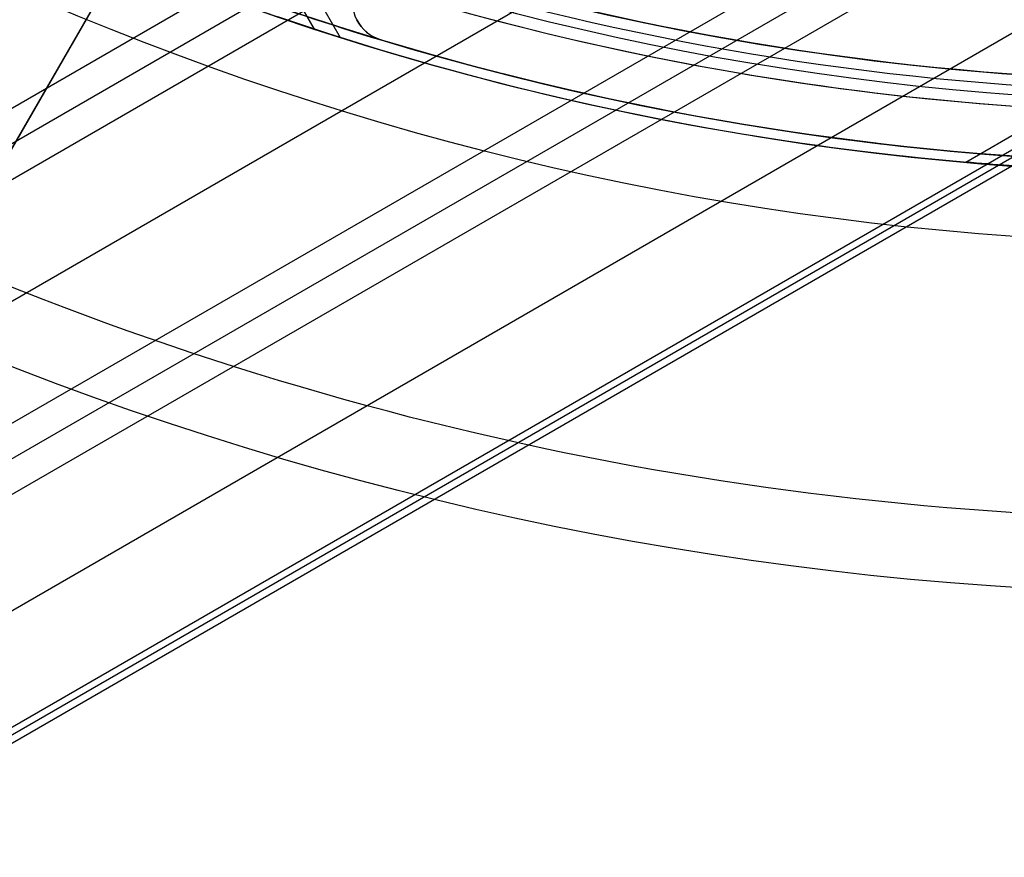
# Model space of a CAD drawing. Extents: x 19499 to 20475, y -6718 to -5871.
# Tile 9 of 60: x 19957 to 19982, y -6492 to -6471. Entities that reach past the tile are written whole.
import ezdxf

# ---------------------------------------------------------------- set-up
doc = ezdxf.new("R2010")
doc.units = 0
doc.layers.get('0').update_dxf_attribs({"linetype": 'CONTINUOUS'})
doc.layers.add('BLANCO_METALICO', color=7, linetype='CONTINUOUS')
doc.layers.add('COLOR', color=7, linetype='CONTINUOUS')

msp = doc.modelspace()

# ---------------------------------------------------------------- linework, layer by layer
for p, q in [((19552.18034220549, -6708.319819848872, 53.12237642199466), (19985.1840084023, -6458.325036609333, 53.12237642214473)), ((19986.51372730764, -6460.628177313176, 52.75204316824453), (19553.51006111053, -6710.622960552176, 52.75204316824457)), ((19554.83978001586, -6712.926101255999, 52.38170991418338), (19987.84344621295, -6462.931318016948, 52.38170991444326)), ((19988.23175683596, -6463.603891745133, 51.95876642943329), (19555.22825110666, -6713.598582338, 51.95876642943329)), ((19988.62006745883, -6464.276465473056, 51.5358229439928), (19555.67506077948, -6714.237381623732, 51.53582294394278)), ((19989.88809303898, -6466.472750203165, 51.18267158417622), (19557.82902874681, -6715.922167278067, 51.18267158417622)), ((19551.40372096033, -6706.974672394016, 53.96826339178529), (19967.46302937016, -6466.762718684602, 53.96826339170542)), ((19968.45684647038, -6467.085703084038, 53.54531990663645), (19551.79203158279, -6707.647246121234, 53.5453199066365)), ((19964.2279766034, -6471.048807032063, 57.73911972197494), (19962.47004091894, -6468.003973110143, 58.55082258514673)), ((19963.13508863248, -6468.245011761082, 52.74066862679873), (19964.87377886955, -6471.256511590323, 51.93785208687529)), ((19563.3486048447, -6715.663818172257, 50.82952022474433), (19991.15611861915, -6468.66903493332, 50.82952022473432)), ((19991.24313112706, -6468.819744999, 51.58330531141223), (19563.43561734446, -6715.814528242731, 51.58330531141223)), ((19563.52262984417, -6715.965238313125, 52.33709039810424), (19991.33014363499, -6468.970455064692, 52.33709039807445)), ((19980.62158049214, -6474.394743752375, 49.49256787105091), (19984.21974888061, -6472.317340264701, 49.4925678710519))]:
    msp.add_line(p, q)
at = {"extrusion": (0.1124755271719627, -0.1948133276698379, 0.9743700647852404)}
msp.add_lwpolyline([(14072.73630583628, -15186.40989010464), (14072.22575624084, -15186.10092170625), (14071.71721043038, -15185.78725698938), (14071.21072882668, -15185.46891492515), (14070.70637165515, -15185.14591556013), (14070.20419892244, -15184.81828001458), (14069.70427039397, -15184.48603048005), (14069.20664557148, -15184.14919021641), (14068.71138367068, -15183.80778354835), (14068.21854359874, -15183.46183586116), (14067.72818393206, -15183.11137359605), (14067.24036289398, -15182.7564242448), (14066.75513833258, -15182.39701634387), (14066.27256769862, -15182.0331794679), (14065.79270802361, -15181.66494422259), (14065.31561589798, -15181.29234223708), (14064.84134744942, -15180.91540615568), (14064.36995832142, -15180.53416962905), (14063.90150365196, -15180.14866730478), (14063.4360380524, -15179.75893481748), (14062.97361558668, -15179.36500877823), (14062.51428975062, -15178.96692676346), (14062.05811345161, -15178.5647273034), (14061.60513898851, -15178.15844986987), (14061.15541803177, -15177.74813486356), (14060.70900160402, -15177.33382360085), (14060.26594006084, -15176.91555830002), (14059.82628307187, -15176.49338206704), (14059.3900796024, -15176.06733888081), (14058.95737789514, -15175.63747357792), (14058.52822545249, -15175.20383183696), (14058.10266901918, -15174.76646016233), (14057.68075456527, -15174.32540586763), (14057.26252726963, -15173.88071705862), (14056.8480315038, -15173.43244261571), (14056.43731081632, -15172.98063217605), (14056.03040791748, -15172.52533611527), (14055.6273646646, -15172.06660552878), (14055.2282220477, -15171.60449221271), (14054.83302017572, -15171.13904864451), (14054.44179826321, -15170.6703279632), (14054.05459461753, -15170.19838394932), (14053.67144662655, -15169.72327100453), (14053.29239074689, -15169.2450441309), (14052.91746249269, -15168.76375891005), (14052.54669642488, -15168.27947148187), (14052.18012614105, -15167.79223852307), (14051.81778426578, -15167.30211722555), (14051.45970244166, -15166.80916527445), (14051.10591132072, -15166.31344082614), (14050.75644055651, -15165.8150024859), (14050.41131879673, -15165.31390928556), (14050.0705736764, -15164.81022066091), (14049.73423181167, -15164.30399642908), (14049.40231879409, -15163.79529676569), (14049.0748591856, -15163.28418218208), (14048.75187651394, -15162.77071350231), (14048.43339326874, -15162.25495184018), (14048.11943089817, -15161.73695857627), (14047.81000980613, -15161.21679533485), (14047.50514935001, -15160.69452396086), (14047.20486783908, -15160.17020649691), (14046.90918253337, -15159.64390516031), (14046.61810964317, -15159.1156823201), (14046.33166432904, -15158.58560047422), (14046.04986070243, -15158.05372222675), (14045.7727118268, -15157.52011026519), (14045.50022971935, -15156.98482733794), (14045.23242535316, -15156.44793623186), (14044.96930866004, -15155.90949974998), (14044.71088853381, -15155.36958068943), (14044.457172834, -15154.82824181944), (14044.2081683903, -15154.28554585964), (14043.96388100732, -15153.74155545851), (14043.72431546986, -15153.19633317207), (14043.48947554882, -15152.64994144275), (14043.25936400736, -15152.1024425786), (14043.03398260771, -15151.55389873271), (14042.81333211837, -15151.00437188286), (14042.59741232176, -15150.45392381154), (14042.38622202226, -15149.90261608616), (14042.17975905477, -15149.3505100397), (14041.97802029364, -15148.79766675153), (14041.78100166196, -15148.24414702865), (14041.5886981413, -15147.69001138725), (14041.40110378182, -15147.13532003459), (14041.21821171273, -15146.58013285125), (14041.04001415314, -15146.02450937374), (14040.86650242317, -15145.46850877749), (14040.69766695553, -15144.91218986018), (14040.53349730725, -15144.35561102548), (14040.37398217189, -15143.79883026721), (14040.21910939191, -15143.24190515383), (14040.06886597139, -15142.68489281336), (14039.92323808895, -15142.12784991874), (14039.78221111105, -15141.57083267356), (14039.64576960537, -15141.01389679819), (14039.51389735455, -15140.45709751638), (14039.38657737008, -15139.90048954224), (14039.26379190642, -15139.34412706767), (14039.14552247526, -15138.78806375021), (14039.03174986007, -15138.23235270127), (14038.92245413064, -15137.67704647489), (14038.81761465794, -15137.12219705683), (14038.71721012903, -15136.56785585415), (14038.6212185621, -15136.0140736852), (14038.52961732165, -15135.46090077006), (14038.44238313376, -15134.90838672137), (14038.35949210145, -15134.35658053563), (14038.2809197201, -15133.80553058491), (14038.20664089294, -15133.25528460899), (14038.13662994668, -15132.70588970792), (14038.07086064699, -15132.15739233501), (14038.00930621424, -15131.60983829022), (14037.95193933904, -15131.06327271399), (14037.89873219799, -15130.51774008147), (14037.8496564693, -15129.97328419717), (14037.80468334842, -15129.42994818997), (14037.76378356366, -15128.88777450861), (14037.72692739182, -15128.3468049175), (14037.69408467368, -15127.80708049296), (14037.66522482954, -15127.26864161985), (14037.64031687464, -15126.73152798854), (14037.61932943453, -15126.19577859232), (14037.60223076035, -15125.66143172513), (14037.58898874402, -15125.12852497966), (14037.57957093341, -15124.59709524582), (14037.57394454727, -15124.06717870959), (14037.57207649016, -15123.53881085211)], dxfattribs=at)
at = {"extrusion": (0.1124755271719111, -0.1948133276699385, 0.9743700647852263)}
msp.add_lwpolyline([(14037.57207649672, -15124.81770079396), (14037.57382816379, -15125.32934407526), (14037.57910334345, -15125.84244072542), (14037.58793210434, -15126.35695855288), (14037.60034423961, -15126.87286474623), (14037.61636925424, -15127.39012587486), (14037.63603635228, -15127.90870789), (14037.659374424, -15128.42857612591), (14037.68641203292, -15128.94969530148), (14037.71717740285, -15129.47202952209), (14037.75169840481, -15129.99554228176), (14037.79000254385, -15130.52019646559), (14037.83211694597, -15131.04595435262), (14037.87806834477, -15131.57277761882), (14037.92788306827, -15132.10062734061), (14037.98158702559, -15132.62946399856), (14038.03920569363, -15133.15924748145), (14038.10076410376, -15133.6899370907), (14038.16628682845, -15134.22149154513), (14038.23579796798, -15134.753868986), (14038.30932113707, -15135.28702698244), (14038.38687945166, -15135.82092253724), (14038.46849551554, -15136.35551209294), (14038.55419140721, -15136.89075153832), (14038.64398866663, -15137.42659621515), (14038.73790828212, -15137.96300092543), (14038.8359706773, -15138.49991993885), (14038.93819569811, -15139.03730700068), (14039.04460259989, -15139.57511534), (14039.1552100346, -15140.11329767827), (14039.27003603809, -15140.65180623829), (14039.38909801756, -15141.19059275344), (14039.51241273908, -15141.72960847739), (14039.63999631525, -15142.26880419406), (14039.77186419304, -15142.808130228), (14039.9080311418, -15143.34753645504), (14040.04851124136, -15143.88697231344), (14040.19331787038, -15144.4263868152), (14040.34246369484, -15144.96572855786), (14040.49596065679, -15145.50494573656), (14040.65381996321, -15146.04398615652), (14040.8160520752, -15146.58279724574), (14040.98266669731, -15147.12132606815), (14041.15367276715, -15147.65951933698), (14041.32907844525, -15148.19732342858), (14041.50889110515, -15148.7346843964), (14041.69311732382, -15149.27154798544), (14041.88176287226, -15149.8078596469), (14042.07483270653, -15150.34356455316), (14042.27233095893, -15150.87860761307), (14042.47426092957, -15151.41293348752), (14042.68062507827, -15151.94648660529), (14042.89142501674, -15152.47921117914), (14043.10666150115, -15153.01105122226), (14043.32633442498, -15153.54195056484), (14043.55044281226, -15154.071852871), (14043.7789848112, -15154.60070165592), (14044.01195768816, -15155.12844030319), (14044.24935782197, -15155.65501208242), (14044.49118069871, -15156.18036016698), (14044.73742090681, -15156.70442765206), (14044.98807213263, -15157.2271575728), (14045.24312715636, -15157.74849292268), (14045.50257784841, -15158.26837667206), (14045.76641516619, -15158.78675178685), (14046.03462915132, -15159.30356124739), (14046.30720892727, -15159.81874806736), (14046.58414269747, -15160.33225531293), (14046.8654177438, -15160.84402612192), (14047.15102042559, -15161.35400372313), (14047.4409361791, -15161.86213145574), (14047.7351495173, -15162.3683527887), (14048.03364403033, -15162.87261134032), (14048.33640238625, -15163.37485089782), (14048.64340633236, -15163.87501543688), (14048.95463669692, -15164.37304914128), (14049.27007339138, -15164.86889642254), (14049.58969541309, -15165.36250193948), (14049.91348084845, -15165.85381061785), (14050.24140687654, -15166.34276766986), (14050.57344977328, -15166.82931861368), (14050.90958491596, -15167.31340929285), (14051.24978678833, -15167.7949858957), (14051.59402898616, -15168.27399497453), (14051.94228422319, -15168.75038346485), (14052.29452433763, -15169.22409870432), (14052.65072029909, -15169.69508845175), (14053.010842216, -15170.16330090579), (14053.37485934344, -15170.62868472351), (14053.74274009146, -15171.09118903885), (14054.11445203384, -15171.55076348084), (14054.48996191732, -15172.00735819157), (14054.86923567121, -15172.46092384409), (14055.25223841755, -15172.91141165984), (14055.63893448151, -15173.35877342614), (14056.02928740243, -15173.80296151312), (14056.42325994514, -15174.24392889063), (14056.82081411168, -15174.68162914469), (14057.22191115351, -15175.11601649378), (14057.62651158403, -15175.54704580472), (14058.03457519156, -15175.97467260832), (14058.44606105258, -15176.39885311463), (14058.86092754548, -15176.81954422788), (14059.27913236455, -15177.23670356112), (14059.70063253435, -15177.6502894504), (14060.12538442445, -15178.06026096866), (14060.55334376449, -15178.46657793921), (14060.98446565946, -15178.86920094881), (14061.41870460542, -15179.26809136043), (14061.85601450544, -15179.66321132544), (14062.29634868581, -15180.05452379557), (14062.73965991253, -15180.44199253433), (14063.1859004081, -15180.82558212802), (14063.63502186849, -15181.20525799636), (14064.08697548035, -15181.58098640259), (14064.54171193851, -15181.95273446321), (14064.99918146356, -15182.32047015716), (14065.45933381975, -15182.68416233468), (14065.92211833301, -15183.04378072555), (14066.38748390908, -15183.399295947), (14066.8553790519, -15183.75067951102), (14067.32575188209, -15184.09790383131), (14067.79855015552, -15184.4409422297), (14068.27372128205, -15184.77976894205), (14068.75121234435, -15185.11435912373), (14069.23097011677, -15185.44468885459), (14069.7129410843, -15185.77073514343), (14070.19707146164, -15186.09247593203), (14070.68330721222, -15186.40989009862)], dxfattribs=at)
at = {"extrusion": (0.112475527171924, -0.194813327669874, 0.9743700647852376)}
msp.add_lwpolyline([(14035.27207649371, -15123.53881084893), (14035.27382396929, -15124.05805962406), (14035.27908618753, -15124.57875890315), (14035.28789264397, -15125.10087713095), (14035.30027256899, -15125.62438215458), (14035.31625491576, -15126.14924122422), (14035.33586834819, -15126.67542099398), (14035.35914122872, -15127.20288752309), (14035.38610160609, -15127.73160627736), (14035.41677720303, -15128.26154213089), (14035.45119540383, -15128.79265936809), (14035.48938324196, -15129.32492168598), (14035.53136738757, -15129.85829219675), (14035.57717413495, -15130.39273343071), (14035.62682938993, -15130.92820733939), (14035.6803586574, -15131.46467529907), (14035.73778702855, -15132.00209811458), (14035.79913916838, -15132.54043602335), (14035.86443930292, -15133.07964869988), (14035.93371120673, -15133.61969526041), (14036.00697819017, -15134.16053426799), (14036.08426308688, -15134.70212373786), (14036.16558824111, -15135.24442114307), (14036.2509754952, -15135.78738342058), (14036.34044617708, -15136.33096697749), (14036.43402108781, -15136.87512769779), (14036.53172048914, -15137.4198209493), (14036.63356409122, -15137.96500159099), (14036.73957104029, -15138.51062398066), (14036.84975990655, -15139.0566419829), (14036.96414867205, -15139.60300897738), (14037.08275471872, -15140.14967786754), (14037.20559481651, -15140.69660108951), (14037.33268511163, -15141.2437306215), (14037.46404111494, -15141.79101799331), (14037.59967769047, -15142.3384142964), (14037.73960904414, -15142.88587019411), (14037.88384871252, -15143.43333593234), (14038.0324095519, -15143.9807613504), (14038.18530372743, -15144.52809589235), (14038.34254270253, -15145.07528861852), (14038.50413722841, -15145.62228821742), (14038.67009733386, -15146.16904301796), (14038.84043231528, -15146.7155010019), (14039.01515072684, -15147.26160981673), (14039.19426037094, -15147.80731678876), (14039.37776828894, -15148.35256893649), (14039.56568075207, -15148.89731298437), (14039.75800325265, -15149.44149537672), (14039.9547404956, -15149.98506229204), (14040.15589639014, -15150.52795965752), (14040.36147404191, -15151.07013316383), (14040.57147574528, -15151.61152828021), (14040.785902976, -15152.15209026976), (14041.0047563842, -15152.69176420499), (14041.22803578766, -15153.23049498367), (14041.45574016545, -15153.7682273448), (14041.68786765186, -15154.30490588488), (14041.92441553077, -15154.84047507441), (14042.16538023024, -15155.3748792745), (14042.41075731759, -15155.90806275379), (14042.6605414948, -15156.43996970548), (14042.91472659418, -15156.97054426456), (14043.17330557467, -15157.49973052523), (14043.43627051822, -15158.02747255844), (14043.70361262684, -15158.55371442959), (14043.97532221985, -15159.0784002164), (14044.25138873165, -15159.60147402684), (14044.53180070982, -15160.12288001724), (14044.81654581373, -15160.64256241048), (14045.10561081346, -15161.16046551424), (14045.39898158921, -15161.67653373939), (14045.69664313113, -15162.19071161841), (14045.99857953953, -15162.70294382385), (14046.3047740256, -15163.21317518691), (14046.61520891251, -15163.72135071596), (14046.92986563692, -15164.22741561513), (14047.24872475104, -15164.73131530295), (14047.57176592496, -15165.23299543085), (14047.89896794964, -15165.73240190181), (14048.23030874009, -15166.22948088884), (14048.56576533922, -15166.72417885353), (14048.90531392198, -15167.21644256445), (14049.24892979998, -15167.70621911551), (14049.59658742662, -15168.19345594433), (14049.94826040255, -15168.67810085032), (14050.30392148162, -15169.16010201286), (14050.66354257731, -15169.63940800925), (14051.02709476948, -15170.1159678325), (14051.39454831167, -15170.58973090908), (14051.76587263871, -15171.06064711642), (14052.14103637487, -15171.52866680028), (14052.52000734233, -15171.9937407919), (14052.90275257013, -15172.45582042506), (14053.28923830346, -15172.91485755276), (14053.67943001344, -15173.37080456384), (14054.07329240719, -15173.82361439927), (14054.47078943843, -15174.27324056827), (14054.87188431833, -15174.71963716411), (14055.27653952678, -15175.16275887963), (14055.6847168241, -15175.60256102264), (14056.096377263, -15176.03899953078), (14056.51148120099, -15176.47203098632), (14056.92998831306, -15176.90161263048), (14057.35185760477, -15177.32770237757), (14057.77704742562, -15177.75025882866), (14058.20551548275, -15178.16924128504), (14058.63721885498, -15178.58460976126), (14059.07211400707, -15178.99632499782), (14059.51015680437, -15179.40434847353), (14059.95130252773, -15179.80864241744), (14060.39550588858, -15180.2091698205), (14060.84272104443, -15180.60589444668), (14061.29290161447, -15180.99878084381), (14061.74600069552, -15181.38779435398), (14062.20197087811, -15181.77290112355), (14062.66076426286, -15182.15406811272), (14063.12233247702, -15182.53126310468), (14063.58662669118, -15182.90445471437), (14064.0535976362, -15183.27361239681), (14064.52319562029, -15183.63870645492), (14064.99537054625, -15183.99970804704), (14065.47007192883, -15184.35658919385), (14065.94724891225, -15184.70932278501), (14066.4268502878, -15185.05788258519), (14066.90882451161, -15185.40224323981), (14067.39311972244, -15185.74238028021), (14067.87968375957, -15186.07827012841), (14068.3684641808, -15186.40989010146)], dxfattribs=at)
at = {"extrusion": (0.1124755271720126, -0.1948133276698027, 0.9743700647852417)}
msp.add_lwpolyline([(14066.52850022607, -15186.40989010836), (14066.06256948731, -15186.07256656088), (14065.59891008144, -15185.73130681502), (14065.13756888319, -15185.38613463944), (14064.67859245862, -15185.0370745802), (14064.22202704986, -15184.68415195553), (14063.76791856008, -15184.32739285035), (14063.31631253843, -15183.96682411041), (14062.86725416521, -15183.60247333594), (14062.42078823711, -15183.23436887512), (14061.97695915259, -15182.86253981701), (14061.5358108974, -15182.48701598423), (14061.09738703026, -15182.10782792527), (14060.6617306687, -15181.72500690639), (14060.22888447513, -15181.33858490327), (14059.79889064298, -15180.94859459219), (14059.37179088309, -15180.555069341), (14058.94762641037, -15180.15804319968), (14058.52643793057, -15179.75755089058), (14058.1082656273, -15179.35362779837), (14057.69314914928, -15178.94630995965), (14057.28112759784, -15178.53563405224), (14056.87223951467, -15178.12163738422), (14056.46652286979, -15177.70435788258), (14056.0640150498, -15177.28383408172), (14055.66475284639, -15176.8601051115), (14055.26877244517, -15176.43321068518), (14054.87610941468, -15176.00319108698), (14054.48679869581, -15175.57008715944), (14054.10087459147, -15175.13394029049), (14053.71837075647, -15174.69479240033), (14053.3393201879, -15174.25268592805), (14052.96375521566, -15173.80766381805), (14052.59170749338, -15173.35976950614), (14052.22320798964, -15172.90904690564), (14051.85828697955, -15172.45554039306), (14051.49697403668, -15171.9992947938), (14051.13929802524, -15171.54035536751), (14050.7852870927, -15171.07876779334), (14050.43496866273, -15170.61457815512), (14050.08836942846, -15170.14783292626), (14049.74551534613, -15169.67857895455), (14049.4064316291, -15169.20686344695), (14049.07114274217, -15168.73273395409), (14048.73967239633, -15168.25623835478), (14048.41204354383, -15167.77742484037), (14048.0882783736, -15167.29634189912), (14047.76839830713, -15166.81303830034), (14047.45242399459, -15166.3275630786), (14047.1403753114, -15165.83996551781), (14046.83227135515, -15165.35029513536), (14046.5281304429, -15164.85860166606), (14046.2279701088, -15164.36493504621), (14045.93180710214, -15163.86934539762), (14045.63965738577, -15163.37188301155), (14045.35153613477, -15162.87259833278), (14045.06745773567, -15162.37154194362), (14044.78743578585, -15161.86876454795), (14044.51148309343, -15161.36431695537), (14044.23961167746, -15160.85825006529), (14043.97183276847, -15160.35061485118), (14043.70815680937, -15159.84146234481), (14043.44859345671, -15159.33084362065), (14043.19315158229, -15158.81880978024), (14042.94183927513, -15158.30541193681), (14042.69466384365, -15157.79070119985), (14042.4516318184, -15157.27472865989), (14042.21274895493, -15156.75754537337), (14041.97802023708, -15156.23920234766), (14041.74744988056, -15155.7197505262), (14041.52104133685, -15155.19924077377), (14041.2987972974, -15154.67772386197), (14041.08071969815, -15154.1552504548), (14040.86680972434, -15153.63187109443), (14040.65706781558, -15153.10763618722), (14040.45149367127, -15152.58259598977), (14040.25008625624, -15152.0568005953), (14040.05284380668, -15151.53029992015), (14039.85976383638, -15151.00314369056), (14039.67084314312, -15150.4753814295), (14039.48607781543, -15149.94706244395), (14039.30546323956, -15149.41823581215), (14039.12899410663, -15148.8889503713), (14038.95666442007, -15148.3592547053), (14038.78846750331, -15147.82919713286), (14038.62439600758, -15147.29882569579), (14038.46444192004, -15146.76818814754), (14038.30859657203, -15146.23733194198), (14038.15685064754, -15145.70630422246), (14038.00919419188, -15145.17515181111), (14037.86561662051, -15144.64392119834), (14037.72610672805, -15144.11265853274), (14037.59065269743, -15143.58140961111), (14037.45924210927, -15143.05021986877), (14037.33186195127, -15142.51913437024), (14037.20849862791, -15141.98819780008), (14037.08913797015, -15141.45745445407), (14036.97376524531, -15140.92694823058), (14036.86236516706, -15140.39672262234), (14036.75492190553, -15139.86682070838), (14036.65141909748, -15139.33728514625), (14036.55183985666, -15138.80815816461), (14036.45616678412, -15138.279481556), (14036.36438197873, -15137.75129666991), (14036.27646704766, -15137.22364440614), (14036.19240311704, -15136.69656520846), (14036.11217084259, -15136.17009905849), (14036.03575042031, -15135.64428546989), (14035.96312159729, -15135.11916348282), (14035.89426368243, -15134.59477165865), (14035.82915555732, -15134.07114807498), (14035.76777568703, -15133.54833032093), (14035.71010213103, -15133.02635549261), (14035.65611255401, -15132.50526018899), (14035.6057842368, -15131.98508050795), (14035.55909408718, -15131.46585204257), (14035.51601865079, -15130.94760987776), (14035.47653412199, -15130.43038858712), (14035.44061635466, -15129.91422222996), (14035.40824087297, -15129.39914434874), (14035.37938288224, -15128.88518796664), (14035.35401727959, -15128.37238558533), (14035.33211866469, -15127.8607691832), (14035.31366135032, -15127.35037021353), (14035.29861937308, -15126.84121960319), (14035.28696650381, -15126.33334775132), (14035.27867625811, -15125.82678452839), (14035.27372190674, -15125.32155927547), (14035.27207648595, -15124.81770080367)], dxfattribs=at)
for points in [[(19963.29479342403, -6470.730629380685), (19963.7201097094, -6470.875218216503), (19964.14630458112, -6471.017180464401), (19964.57336361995, -6471.156507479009), (19965.00127240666, -6471.293190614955), (19965.43001652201, -6471.427221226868), (19965.85958154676, -6471.558590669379), (19966.28995306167, -6471.687290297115), (19966.72111664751, -6471.813311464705), (19967.15305788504, -6471.936645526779), (19967.58576235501, -6472.057283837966), (19968.0192156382, -6472.175217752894), (19968.45340284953, -6472.290439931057), (19968.88830724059, -6472.402948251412), (19969.32391159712, -6472.512741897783), (19969.76019870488, -6472.619820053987), (19970.19715134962, -6472.724181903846), (19970.63475231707, -6472.825826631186), (19971.07298439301, -6472.924753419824), (19971.51183036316, -6473.020961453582), (19971.9512730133, -6473.114449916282), (19972.39129512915, -6473.205217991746), (19972.83187949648, -6473.293264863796), (19973.27300890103, -6473.378589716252), (19973.71466612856, -6473.461191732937), (19974.15683396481, -6473.54107009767), (19974.59949519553, -6473.618223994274), (19975.04263260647, -6473.692652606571), (19975.48622898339, -6473.764355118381), (19975.93026711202, -6473.833330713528), (19976.37472977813, -6473.899578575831), (19976.81959976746, -6473.963097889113), (19977.26485986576, -6474.023887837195), (19977.71049285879, -6474.081947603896), (19978.15648153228, -6474.137276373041), (19978.60280867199, -6474.18987332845), (19979.04945706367, -6474.239737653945), (19979.49640949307, -6474.286868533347), (19979.94364874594, -6474.331265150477), (19980.39115760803, -6474.372926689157), (19980.83891886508, -6474.411852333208), (19981.28691530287, -6474.448041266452), (19981.73512970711, -6474.481492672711)], [(19968.40744420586, -6470.726329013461), (19968.83273929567, -6470.839191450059), (19969.25873687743, -6470.949395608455), (19969.68542008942, -6471.056940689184), (19970.11277206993, -6471.161825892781), (19970.54077595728, -6471.264050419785), (19970.96941488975, -6471.363613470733), (19971.39867200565, -6471.460514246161), (19971.82853044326, -6471.554751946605), (19972.25897334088, -6471.646325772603), (19972.68998383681, -6471.73523492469), (19973.12154506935, -6471.821478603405), (19973.55364017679, -6471.905056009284), (19973.98625229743, -6471.985966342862), (19974.41936456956, -6472.064208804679), (19974.85296013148, -6472.139782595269), (19975.28702212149, -6472.21268691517), (19975.72153367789, -6472.282920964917), (19976.15647793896, -6472.350483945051), (19976.59183804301, -6472.415375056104), (19977.02759712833, -6472.477593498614), (19977.46373833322, -6472.537138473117), (19977.90024479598, -6472.594009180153), (19978.33709965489, -6472.648204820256), (19978.77428604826, -6472.699724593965), (19979.21178711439, -6472.748567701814), (19979.64958599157, -6472.794733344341), (19980.08766581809, -6472.838220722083), (19980.52600973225, -6472.879029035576), (19980.96460087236, -6472.917157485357), (19981.40342237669, -6472.952605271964), (19981.84245738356, -6472.985371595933)]]:
    msp.add_lwpolyline(points)
for centre, radius, start, end in [((19986.97575810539, -6401.428438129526, 89.37470231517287), 73.2424557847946, 210.0000000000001, 30.00000000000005), ((19986.97575809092, -6401.428438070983, 88.63012703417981), 71.44457953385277, 210.0000000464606, 29.99999995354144), ((19986.97575810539, -6401.428438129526, 89.05580518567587), 71.21139006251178, 209.9999999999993, 29.99999999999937), ((19986.97575810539, -6401.42843812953, 88.12500292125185), 70.93945536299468, 254.9999999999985, 345.0000000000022), ((19986.97575810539, -6401.428438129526, 68.68735261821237), 73.24245578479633, 211.1713425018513, 311.5923049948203), ((19986.97575810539, -6401.428438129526, 67.93735261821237), 70.94245578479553, 213.8367835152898, 313.7266063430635), ((19986.97575810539, -6401.428438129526, 46.50000292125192), 71.74245578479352, 232.4999999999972, 299.99993284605)]:
    msp.add_arc(centre, radius, start, end)
at = {"extrusion": (0, 0, -1)}
for centre in [(-19986.97575810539, -6401.428438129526, -89.37470231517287), (-19986.97575810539, -6401.428438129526, -46.50000292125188)]:
    msp.add_arc(centre, 70.94245578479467, 149.9999999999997, 329.9999999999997, dxfattribs=at)
at = {"extrusion": (0.4871850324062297, -0.8438292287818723, -0.2249510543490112)}
msp.add_arc((14350.76535661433, 3465.518151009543, 15186.40989031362), 298.5510335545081, 161.0657439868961, 162.1859694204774, dxfattribs=at)
at = {"layer": 'BLANCO_METALICO'}
for p, q in [((19954.63575458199, -6477.442524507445, 186.1470783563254), (19977.16952466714, -6438.412867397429, 186.1470783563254)), ((19954.63575458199, -6477.442524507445, 184.6470783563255), (19977.16942944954, -6438.413032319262, 184.6470783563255)), ((19954.63575082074, -6477.442522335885, 187.6470783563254), (19960.21219587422, -6467.783838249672, 187.6470783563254)), ((19960.21219587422, -6467.783838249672, 190.1470783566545), (19954.63575082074, -6477.442522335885, 190.1470783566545)), ((19954.63575082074, -6477.442522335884, 188.89707835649), (19960.21219587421, -6467.783838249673, 188.89707835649)), ((19957.42397334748, -6472.613180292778, 187.6470783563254), (19957.42397334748, -6472.613180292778, 190.1470783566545))]:
    msp.add_line(p, q, dxfattribs=at)
at = {"layer": 'BLANCO_METALICO', "extrusion": (0, 0, -1)}
for centre, radius, start, end in [((-19986.97549488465, -6401.428438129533, -171.6470783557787), 99.4999999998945, 179.9999999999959, 4.189765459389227e-12), ((-19986.97549488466, -6401.428438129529, -170.8389899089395), 99.49999999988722, 179.9999999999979, 2.094882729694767e-12), ((-19986.97549488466, -6401.428438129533, -169.280901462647), 99.49999999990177, 179.9999999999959, 4.189765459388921e-12), ((-19986.97549488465, -6401.428438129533, -171.6470783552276), 99.09999999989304, 179.9999999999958, 4.206676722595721e-12), ((-19986.97549488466, -6401.428438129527, -170.0309014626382), 98.69999999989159, 179.9999999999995, 5.279656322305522e-13), ((-19986.97549488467, -6401.428438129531, -168.5309014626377), 98.69999999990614, 179.9999999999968, 3.167793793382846e-12), ((-19986.97549488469, -6401.428438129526, -167.2309014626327), 98.19999999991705, 180, 0), ((-19986.97549488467, -6401.428438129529, -168.0309014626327), 98.19999999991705, 179.9999999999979, 2.122615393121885e-12)]:
    msp.add_arc(centre, radius, start, end, dxfattribs=at)
at = {"layer": 'BLANCO_METALICO'}
for centre, radius, start, end in [((19986.97549488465, -6401.428438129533, 170.030901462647), 99.49999999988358, 179.9999999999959, 4.189765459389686e-12), ((19986.97549488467, -6401.428438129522, 168.5309014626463), 99.49999999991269, 180.0000000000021, 359.9999999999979), ((19986.97549488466, -6401.428438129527, 171.6470783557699), 98.69999999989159, 179.9999999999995, 5.279656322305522e-13), ((19986.97549488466, -6401.428438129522, 170.8389899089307), 98.69999999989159, 180.0000000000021, 359.9999999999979)]:
    msp.add_arc(centre, radius, start, end, dxfattribs=at)
at = {"layer": 'COLOR'}
for p, q in [((19965.28984996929, -6470.809053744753, 23.43016875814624), (19965.28984656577, -6470.809056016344, 30.30000054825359)), ((19965.28985100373, -6470.809053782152, 30.30000054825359), (19965.28985100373, -6470.809053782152, 23.43016860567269)), ((19965.89508478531, -6471.318403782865, 30.30000054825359), (19965.89508478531, -6471.318403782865, 23.29836120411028))]:
    msp.add_line(p, q, dxfattribs=at)
for centre, radius, start, end in [((19986.97576523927, -6401.428455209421, -11.46081713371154), 153, 206.6184218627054, 26.61842186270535), ((19986.97576523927, -6401.428455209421, -35.79999945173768), 153, 206.6184218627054, 26.61842186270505), ((19986.97576523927, -6401.428455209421, -23.63040829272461), 153.0000000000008, 206.618421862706, 26.61842186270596), ((19986.97576523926, -6401.428455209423, -10.90949982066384), 152.8342956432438, 206.6184218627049, 26.6184218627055), ((19986.97576523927, -6401.428455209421, -35.79999945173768), 150, 206.6184218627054, 26.61842186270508), ((19986.97576523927, -6401.428455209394, 23.29836120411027), 73.00000000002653, 253.2152822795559, 295.0338760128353), ((19986.97132410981, -6401.441824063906, 30.30000054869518), 72.9859182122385, 250.031466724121, 253.2155894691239)]:
    msp.add_arc(centre, radius, start, end, dxfattribs=at)
at = {"layer": 'COLOR', "extrusion": (0, 0, -1)}
for centre, radius, start, end in [((-19986.97576523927, -6401.428455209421, 10.54089386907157), 152.3920984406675, 153.381578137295, 333.381578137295), ((-19986.97576523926, -6401.428455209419, -43.50000292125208), 75.00000000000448, 243.3815781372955, 63.38157813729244), ((-19986.97576523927, -6401.428455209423, -32.97295255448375), 74.99999999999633, 243.3815781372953, 63.38157813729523), ((-19986.97576523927, -6401.428455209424, -43.50000292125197), 72.99999999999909, 243.3815781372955, 63.38157813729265), ((-19986.97576523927, -6401.428455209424, -43.50000292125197), 72.99999999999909, 243.3815781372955, 63.38157813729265), ((-19986.97576523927, -6401.428455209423, -33.39918206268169), 72.99999999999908, 243.3815781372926, 63.38157813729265), ((-19986.97576523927, -6401.428455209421, -18.68835025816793), 83.81579491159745, 153.3815781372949, 333.3815781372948), ((-19986.97576523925, -6401.428455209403, -26.2000005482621), 61.09154780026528, 153.3815781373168, 333.3815781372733), ((-19986.97576523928, -6401.428455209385, -22.44590218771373), 75.00000000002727, 243.3815781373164, 333.3815781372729), ((-19986.97576523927, -6401.428455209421, -17.30945272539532), 81.95014076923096, 262.6396124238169, 314.1043243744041), ((-19966.18383539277, -6470.36101559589, -30.30000054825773), 0.9999781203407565, 333.3813430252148, 18.38250001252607), ((-19966.18384110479, -6470.361021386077, -30.30000054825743), 0.9999806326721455, 286.7838480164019, 333.3817862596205), ((-19966.18386122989, -6470.361007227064, -26.79918087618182), 0.9999999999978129, 286.7847177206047, 333.3815926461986)]:
    msp.add_arc(centre, radius, start, end, dxfattribs=at)
at = {"layer": 'COLOR', "extrusion": (-0.1124870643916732, -0.3720875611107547, 0.9213563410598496)}
msp.add_arc((20984.31750759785, -373.9386823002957, 183.4582488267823), 0.9646694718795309, 220.4262225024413, 269.5478996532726, dxfattribs=at)

doc.saveas('drawing.dxf')
